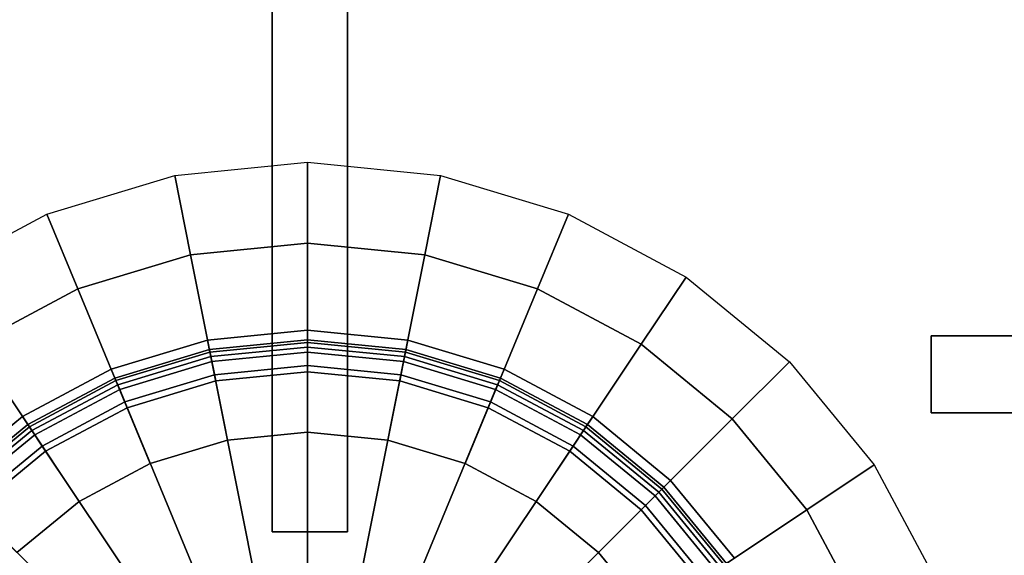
# Model space of a CAD drawing. Extents: x -17.9 to 18, y -14.2 to 13.3.
# Tile 54 of 61: x 9.8 to 15.1, y -3.7 to -0.8. Entities that reach past the tile are written whole.
import ezdxf

# ---------------------------------------------------------------- set-up
doc = ezdxf.new("R2010")
doc.units = 0
for name, color, linetype in [('GAS_ELEMENTS_1', 254, 'CONTINUOUS'), ('GAS_ELEMENTS_1_1', 250, 'CONTINUOUS'), ('GRATE_-_3', 250, 'CONTINUOUS'), ('RGM8058UC_-_BODY', 252, 'CONTINUOUS')]:
    doc.layers.add(name, color=color, linetype=linetype)

msp = doc.modelspace()

# ---------------------------------------------------------------- linework, layer by layer
at = {"layer": 'GAS_ELEMENTS_1'}
for points in [[(11.3532, -1.5757, 6.0709), (11.3532, -2.0057, 6.2174), (10.7314, -2.067, 6.2174), (10.6475, -1.6452, 6.0709)], [(12.059, -1.6452, 6.0709), (11.9751, -2.067, 6.2174), (11.3532, -2.0057, 6.2174), (11.3532, -1.5757, 6.0709)], [(10.6475, -1.6452, 6.0709), (10.7314, -2.067, 6.2174), (10.1335, -2.2484, 6.2174), (9.9689, -1.8511, 6.0709)], [(12.7376, -1.8511, 6.0709), (12.573, -2.2484, 6.2174), (11.9751, -2.067, 6.2174), (12.059, -1.6452, 6.0709)], [(9.9689, -1.8511, 6.0709), (10.1335, -2.2484, 6.2174), (9.5824, -2.5429, 6.2174), (9.3435, -2.1853, 6.0709)], [(13.363, -2.1853, 6.0709), (13.124, -2.5429, 6.2174), (12.573, -2.2484, 6.2174), (12.7376, -1.8511, 6.0709)], [(10.9273, -3.0515, 6.2174), (10.7314, -2.067, 6.2174), (11.3532, -2.0057, 6.2174), (11.3532, -3.0096, 6.2174)], [(11.3532, -3.0096, 6.2174), (11.3532, -2.0057, 6.2174), (11.9751, -2.067, 6.2174), (11.7792, -3.0515, 6.2174)], [(10.5176, -3.1758, 6.2174), (10.1335, -2.2484, 6.2174), (10.7314, -2.067, 6.2174), (10.9273, -3.0515, 6.2174)], [(11.7792, -3.0515, 6.2174), (11.9751, -2.067, 6.2174), (12.573, -2.2484, 6.2174), (12.1888, -3.1758, 6.2174)], [(13.9111, -2.6352, 6.0709), (13.607, -2.9393, 6.2174), (13.124, -2.5429, 6.2174), (13.363, -2.1853, 6.0709)], [(10.1401, -3.3776, 6.2174), (9.5824, -2.5429, 6.2174), (10.1335, -2.2484, 6.2174), (10.5176, -3.1758, 6.2174)], [(12.1888, -3.1758, 6.2174), (12.573, -2.2484, 6.2174), (13.124, -2.5429, 6.2174), (12.5663, -3.3776, 6.2174)], [(11.3532, -3.0096, 6.5461), (11.3532, -2.4681, 6.5461), (10.8216, -2.5204, 6.5461), (10.9273, -3.0515, 6.5461)], [(11.3532, -2.4681, 6.5461), (11.3532, -2.5335, 6.8762), (10.8344, -2.5846, 6.8762), (10.8216, -2.5204, 6.5461)], [(11.7792, -3.0515, 6.5461), (11.8849, -2.5204, 6.5461), (11.3532, -2.4681, 6.5461), (11.3532, -3.0096, 6.5461)], [(11.8849, -2.5204, 6.5461), (11.8721, -2.5846, 6.8762), (11.3532, -2.5335, 6.8762), (11.3532, -2.4681, 6.5461)], [(9.8093, -3.6491, 6.2174), (9.0994, -2.9393, 6.2174), (9.5824, -2.5429, 6.2174), (10.1401, -3.3776, 6.2174)], [(10.9273, -3.0515, 6.5461), (10.8216, -2.5204, 6.5461), (10.3104, -2.6755, 6.5461), (10.5176, -3.1758, 6.5461)], [(10.8216, -2.5204, 6.5461), (10.8344, -2.5846, 6.8762), (10.3354, -2.7359, 6.8762), (10.3104, -2.6755, 6.5461)], [(11.3532, -2.5335, 6.8762), (11.3532, -2.5574, 6.8762), (10.839, -2.6081, 6.8762), (10.8344, -2.5846, 6.8762)], [(11.3532, -2.5574, 6.8762), (11.3532, -2.6892, 7.1238), (10.8648, -2.7373, 7.1238), (10.839, -2.6081, 6.8762)], [(11.8721, -2.5846, 6.8762), (11.8674, -2.6081, 6.8762), (11.3532, -2.5574, 6.8762), (11.3532, -2.5335, 6.8762)], [(11.8674, -2.6081, 6.8762), (11.8417, -2.7373, 7.1238), (11.3532, -2.6892, 7.1238), (11.3532, -2.5574, 6.8762)], [(12.1888, -3.1758, 6.5461), (12.3961, -2.6755, 6.5461), (11.8849, -2.5204, 6.5461), (11.7792, -3.0515, 6.5461)], [(12.3961, -2.6755, 6.5461), (12.371, -2.7359, 6.8762), (11.8721, -2.5846, 6.8762), (11.8849, -2.5204, 6.5461)], [(12.5663, -3.3776, 6.2174), (13.124, -2.5429, 6.2174), (13.607, -2.9393, 6.2174), (12.8972, -3.6491, 6.2174)], [(10.8344, -2.5846, 6.8762), (10.839, -2.6081, 6.8762), (10.3446, -2.758, 6.8762), (10.3354, -2.7359, 6.8762)], [(10.839, -2.6081, 6.8762), (10.8648, -2.7373, 7.1238), (10.395, -2.8798, 7.1238), (10.3446, -2.758, 6.8762)], [(12.3619, -2.758, 6.8762), (12.3114, -2.8798, 7.1238), (11.8417, -2.7373, 7.1238), (11.8674, -2.6081, 6.8762)], [(12.371, -2.7359, 6.8762), (12.3619, -2.758, 6.8762), (11.8674, -2.6081, 6.8762), (11.8721, -2.5846, 6.8762)], [(14.361, -3.1834, 6.0709), (14.0034, -3.4223, 6.2174), (13.607, -2.9393, 6.2174), (13.9111, -2.6352, 6.0709)], [(10.5176, -3.1758, 6.5461), (10.3104, -2.6755, 6.5461), (9.8393, -2.9273, 6.5461), (10.1401, -3.3776, 6.5461)], [(10.3104, -2.6755, 6.5461), (10.3354, -2.7359, 6.8762), (9.8756, -2.9817, 6.8762), (9.8393, -2.9273, 6.5461)], [(12.5663, -3.3776, 6.5461), (12.8672, -2.9273, 6.5461), (12.3961, -2.6755, 6.5461), (12.1888, -3.1758, 6.5461)], [(12.8672, -2.9273, 6.5461), (12.8308, -2.9817, 6.8762), (12.371, -2.7359, 6.8762), (12.3961, -2.6755, 6.5461)], [(10.3354, -2.7359, 6.8762), (10.3446, -2.758, 6.8762), (9.8889, -3.0016, 6.8762), (9.8756, -2.9817, 6.8762)], [(10.3446, -2.758, 6.8762), (10.395, -2.8798, 7.1238), (9.9621, -3.1112, 7.1238), (9.8889, -3.0016, 6.8762)], [(12.8175, -3.0016, 6.8762), (12.7443, -3.1112, 7.1238), (12.3114, -2.8798, 7.1238), (12.3619, -2.758, 6.8762)], [(12.8308, -2.9817, 6.8762), (12.8175, -3.0016, 6.8762), (12.3619, -2.758, 6.8762), (12.371, -2.7359, 6.8762)], [(10.1401, -3.3776, 6.5461), (9.8393, -2.9273, 6.5461), (9.4264, -3.2662, 6.5461), (9.8093, -3.6491, 6.5461)], [(9.8393, -2.9273, 6.5461), (9.8756, -2.9817, 6.8762), (9.4726, -3.3125, 6.8762), (9.4264, -3.2662, 6.5461)], [(12.8972, -3.6491, 6.5461), (13.2801, -3.2662, 6.5461), (12.8672, -2.9273, 6.5461), (12.5663, -3.3776, 6.5461)], [(13.2801, -3.2662, 6.5461), (13.2339, -3.3125, 6.8762), (12.8308, -2.9817, 6.8762), (12.8672, -2.9273, 6.5461)], [(12.8972, -3.6491, 6.2174), (13.607, -2.9393, 6.2174), (14.0034, -3.4223, 6.2174), (13.1688, -3.98, 6.2174)], [(9.8756, -2.9817, 6.8762), (9.8889, -3.0016, 6.8762), (9.4895, -3.3294, 6.8762), (9.4726, -3.3125, 6.8762)], [(9.8889, -3.0016, 6.8762), (9.9621, -3.1112, 7.1238), (9.5827, -3.4226, 7.1238), (9.4895, -3.3294, 6.8762)], [(10.9273, -3.0515, 6.5461), (10.9273, -3.0515, 6.2174), (11.3532, -3.0096, 6.2174), (11.3532, -3.0096, 6.5461)], [(11.3532, -3.0096, 6.5461), (11.3532, -3.0096, 6.2174), (11.7792, -3.0515, 6.2174), (11.7792, -3.0515, 6.5461)], [(13.217, -3.3294, 6.8762), (13.1238, -3.4226, 7.1238), (12.7443, -3.1112, 7.1238), (12.8175, -3.0016, 6.8762)], [(13.2339, -3.3125, 6.8762), (13.217, -3.3294, 6.8762), (12.8175, -3.0016, 6.8762), (12.8308, -2.9817, 6.8762)], [(10.5176, -3.1758, 6.5461), (10.5176, -3.1758, 6.2174), (10.9273, -3.0515, 6.2174), (10.9273, -3.0515, 6.5461)], [(11.7792, -3.0515, 6.5461), (11.7792, -3.0515, 6.2174), (12.1888, -3.1758, 6.2174), (12.1888, -3.1758, 6.5461)], [(10.1401, -3.3776, 6.5461), (10.1401, -3.3776, 6.2174), (10.5176, -3.1758, 6.2174), (10.5176, -3.1758, 6.5461)], [(12.1888, -3.1758, 6.5461), (12.1888, -3.1758, 6.2174), (12.5663, -3.3776, 6.2174), (12.5663, -3.3776, 6.5461)], [(14.6953, -3.8088, 6.0709), (14.298, -3.9733, 6.2174), (14.0034, -3.4223, 6.2174), (14.361, -3.1834, 6.0709)], [(13.1688, -3.98, 6.5461), (13.619, -3.6792, 6.5461), (13.2801, -3.2662, 6.5461), (12.8972, -3.6491, 6.5461)], [(13.619, -3.6792, 6.5461), (13.5646, -3.7155, 6.8762), (13.2339, -3.3125, 6.8762), (13.2801, -3.2662, 6.5461)], [(13.5447, -3.7288, 6.8762), (13.4352, -3.802, 7.1238), (13.1238, -3.4226, 7.1238), (13.217, -3.3294, 6.8762)], [(13.5646, -3.7155, 6.8762), (13.5447, -3.7288, 6.8762), (13.217, -3.3294, 6.8762), (13.2339, -3.3125, 6.8762)], [(9.8093, -3.6491, 6.5461), (9.8093, -3.6491, 6.2174), (10.1401, -3.3776, 6.2174), (10.1401, -3.3776, 6.5461)], [(12.5663, -3.3776, 6.5461), (12.5663, -3.3776, 6.2174), (12.8972, -3.6491, 6.2174), (12.8972, -3.6491, 6.5461)], [(13.1688, -3.98, 6.2174), (14.0034, -3.4223, 6.2174), (14.298, -3.9733, 6.2174), (13.3705, -4.3575, 6.2174)], [(12.8972, -3.6491, 6.5461), (12.8972, -3.6491, 6.2174), (13.1688, -3.98, 6.2174), (13.1688, -3.98, 6.5461)]]:
    msp.add_3dface(points, dxfattribs=at)
at = {"layer": 'GAS_ELEMENTS_1_1'}
for points in [[(11.3532, -2.6892, 7.1238), (11.3532, -2.5189, 7.1238), (10.8315, -2.5703, 7.1238), (10.8648, -2.7373, 7.1238)], [(11.3532, -2.5189, 7.1238), (11.3532, -2.5189, 7.1916), (10.8315, -2.5703, 7.1916), (10.8315, -2.5703, 7.1238)], [(11.3532, -2.5189, 7.1916), (11.3532, -2.585, 7.2556), (10.8444, -2.6351, 7.2556), (10.8315, -2.5703, 7.1916)], [(11.8417, -2.7373, 7.1238), (11.8749, -2.5703, 7.1238), (11.3532, -2.5189, 7.1238), (11.3532, -2.6892, 7.1238)], [(11.8749, -2.5703, 7.1238), (11.8749, -2.5703, 7.1916), (11.3532, -2.5189, 7.1916), (11.3532, -2.5189, 7.1238)], [(11.8749, -2.5703, 7.1916), (11.8621, -2.6351, 7.2556), (11.3532, -2.585, 7.2556), (11.3532, -2.5189, 7.1916)], [(10.8648, -2.7373, 7.1238), (10.8315, -2.5703, 7.1238), (10.3299, -2.7225, 7.1238), (10.395, -2.8798, 7.1238)], [(10.8315, -2.5703, 7.1238), (10.8315, -2.5703, 7.1916), (10.3299, -2.7225, 7.1916), (10.3299, -2.7225, 7.1238)], [(10.8315, -2.5703, 7.1916), (10.8444, -2.6351, 7.2556), (10.3551, -2.7835, 7.2556), (10.3299, -2.7225, 7.1916)], [(11.3532, -2.585, 7.2556), (11.3532, -2.6562, 7.266), (10.8583, -2.7049, 7.266), (10.8444, -2.6351, 7.2556)], [(11.8621, -2.6351, 7.2556), (11.8482, -2.7049, 7.266), (11.3532, -2.6562, 7.266), (11.3532, -2.585, 7.2556)], [(12.3114, -2.8798, 7.1238), (12.3766, -2.7225, 7.1238), (11.8749, -2.5703, 7.1238), (11.8417, -2.7373, 7.1238)], [(12.3766, -2.7225, 7.1916), (12.3513, -2.7835, 7.2556), (11.8621, -2.6351, 7.2556), (11.8749, -2.5703, 7.1916)], [(12.3766, -2.7225, 7.1238), (12.3766, -2.7225, 7.1916), (11.8749, -2.5703, 7.1916), (11.8749, -2.5703, 7.1238)], [(10.8444, -2.6351, 7.2556), (10.8583, -2.7049, 7.266), (10.3824, -2.8493, 7.266), (10.3551, -2.7835, 7.2556)], [(11.3532, -2.6562, 7.266), (11.3532, -3.879, 6.9392), (11.0969, -3.9042, 6.9392), (10.8583, -2.7049, 7.266)], [(11.8482, -2.7049, 7.266), (11.6096, -3.9042, 6.9392), (11.3532, -3.879, 6.9392), (11.3532, -2.6562, 7.266)], [(12.3513, -2.7835, 7.2556), (12.3241, -2.8493, 7.266), (11.8482, -2.7049, 7.266), (11.8621, -2.6351, 7.2556)], [(10.8583, -2.7049, 7.266), (11.0969, -3.9042, 6.9392), (10.8504, -3.979, 6.9392), (10.3824, -2.8493, 7.266)], [(12.3241, -2.8493, 7.266), (11.8561, -3.979, 6.9392), (11.6096, -3.9042, 6.9392), (11.8482, -2.7049, 7.266)], [(10.395, -2.8798, 7.1238), (10.3299, -2.7225, 7.1238), (9.8676, -2.9696, 7.1238), (9.9621, -3.1112, 7.1238)], [(10.3299, -2.7225, 7.1238), (10.3299, -2.7225, 7.1916), (9.8676, -2.9696, 7.1916), (9.8676, -2.9696, 7.1238)], [(10.3299, -2.7225, 7.1916), (10.3551, -2.7835, 7.2556), (9.9042, -3.0245, 7.2556), (9.8676, -2.9696, 7.1916)], [(12.7443, -3.1112, 7.1238), (12.8389, -2.9696, 7.1238), (12.3766, -2.7225, 7.1238), (12.3114, -2.8798, 7.1238)], [(12.8389, -2.9696, 7.1916), (12.8022, -3.0245, 7.2556), (12.3513, -2.7835, 7.2556), (12.3766, -2.7225, 7.1916)], [(12.8389, -2.9696, 7.1238), (12.8389, -2.9696, 7.1916), (12.3766, -2.7225, 7.1916), (12.3766, -2.7225, 7.1238)], [(10.3551, -2.7835, 7.2556), (10.3824, -2.8493, 7.266), (9.9438, -3.0837, 7.266), (9.9042, -3.0245, 7.2556)], [(12.8022, -3.0245, 7.2556), (12.7627, -3.0837, 7.266), (12.3241, -2.8493, 7.266), (12.3513, -2.7835, 7.2556)], [(10.3824, -2.8493, 7.266), (10.8504, -3.979, 6.9392), (10.6232, -4.1004, 6.9392), (9.9438, -3.0837, 7.266)], [(12.7627, -3.0837, 7.266), (12.0833, -4.1004, 6.9392), (11.8561, -3.979, 6.9392), (12.3241, -2.8493, 7.266)], [(9.9621, -3.1112, 7.1238), (9.8676, -2.9696, 7.1238), (9.4623, -3.3022, 7.1238), (9.5827, -3.4226, 7.1238)], [(9.8676, -2.9696, 7.1238), (9.8676, -2.9696, 7.1916), (9.4623, -3.3022, 7.1916), (9.4623, -3.3022, 7.1238)], [(9.8676, -2.9696, 7.1916), (9.9042, -3.0245, 7.2556), (9.509, -3.3489, 7.2556), (9.4623, -3.3022, 7.1916)], [(13.1238, -3.4226, 7.1238), (13.2442, -3.3022, 7.1238), (12.8389, -2.9696, 7.1238), (12.7443, -3.1112, 7.1238)], [(13.2442, -3.3022, 7.1916), (13.1975, -3.3489, 7.2556), (12.8022, -3.0245, 7.2556), (12.8389, -2.9696, 7.1916)], [(13.2442, -3.3022, 7.1238), (13.2442, -3.3022, 7.1916), (12.8389, -2.9696, 7.1916), (12.8389, -2.9696, 7.1238)], [(9.9042, -3.0245, 7.2556), (9.9438, -3.0837, 7.266), (9.5594, -3.3992, 7.266), (9.509, -3.3489, 7.2556)], [(13.1975, -3.3489, 7.2556), (13.1471, -3.3992, 7.266), (12.7627, -3.0837, 7.266), (12.8022, -3.0245, 7.2556)], [(9.9438, -3.0837, 7.266), (10.6232, -4.1004, 6.9392), (10.424, -4.2639, 6.9392), (9.5594, -3.3992, 7.266)], [(13.1471, -3.3992, 7.266), (12.2825, -4.2639, 6.9392), (12.0833, -4.1004, 6.9392), (12.7627, -3.0837, 7.266)], [(13.4352, -3.802, 7.1238), (13.5767, -3.7074, 7.1238), (13.2442, -3.3022, 7.1238), (13.1238, -3.4226, 7.1238)], [(13.5767, -3.7074, 7.1916), (13.5218, -3.7441, 7.2556), (13.1975, -3.3489, 7.2556), (13.2442, -3.3022, 7.1916)], [(13.5767, -3.7074, 7.1238), (13.5767, -3.7074, 7.1916), (13.2442, -3.3022, 7.1916), (13.2442, -3.3022, 7.1238)], [(13.5218, -3.7441, 7.2556), (13.4626, -3.7837, 7.266), (13.1471, -3.3992, 7.266), (13.1975, -3.3489, 7.2556)], [(9.5594, -3.3992, 7.266), (10.424, -4.2639, 6.9392), (10.2606, -4.463, 6.9392), (9.2439, -3.7837, 7.266)], [(13.4626, -3.7837, 7.266), (12.4459, -4.463, 6.9392), (12.2825, -4.2639, 6.9392), (13.1471, -3.3992, 7.266)]]:
    msp.add_3dface(points, dxfattribs=at)
at = {"layer": 'GRATE_-_3'}
for points in [[(11.1648, -0.5414, 7.9261), (11.1648, -3.5387, 7.9811), (11.5642, -3.5387, 7.9811), (11.5642, -0.5431, 7.9261)], [(11.1648, -3.5387, 7.9811), (11.1648, -0.5414, 7.9261), (11.1652, -0.5414, 8.3105), (11.1652, -3.5387, 8.3105)], [(11.5639, -3.5387, 8.3105), (11.1652, -3.5387, 8.3105), (11.1652, -0.5414, 8.3105), (11.5639, -0.5414, 8.3105)], [(11.5642, -3.5387, 7.9811), (11.5639, -3.5387, 8.3105), (11.5639, -0.5414, 8.3105), (11.5642, -0.5431, 7.9261)], [(16.2996, -2.9062, 8.3105), (14.6642, -2.9062, 8.3105), (14.6642, -2.4974, 8.3105), (16.2996, -2.4974, 8.3105)], [(16.2996, -2.4974, 7.9261), (14.6642, -2.4974, 8.0116), (14.6642, -2.9062, 8.0116), (16.2996, -2.9062, 7.9261)], [(16.2996, -2.4974, 7.9261), (16.2996, -2.4974, 8.3105), (14.6642, -2.4974, 8.3105), (14.6642, -2.4974, 8.0116)], [(14.6642, -2.4974, 8.0116), (14.6642, -2.4974, 8.3105), (14.6642, -2.9062, 8.3105), (14.6642, -2.9062, 8.0116)], [(14.6642, -2.9062, 8.0116), (14.6642, -2.9062, 8.3105), (16.2996, -2.9062, 8.3105), (16.2996, -2.9062, 7.9261)], [(11.1648, -3.5387, 7.9811), (11.1652, -3.5387, 8.3105), (11.5639, -3.5387, 8.3105), (11.5642, -3.5387, 7.9811)]]:
    msp.add_3dface(points, dxfattribs=at)
at = {"layer": 'RGM8058UC_-_BODY'}
for points in [[(17.045, -10.5613, 0.0396), (17.045, 9.8603, 0.0396), (5.6879, 9.8603, 0.0396), (5.6879, -10.5613, 0.0396)], [(16.045, 8.8603, 6.0716), (16.045, -9.5613, 6.0716), (5.9629, -9.5613, 6.0716), (5.9629, 8.8603, 6.0716)]]:
    msp.add_3dface(points, dxfattribs=at)

doc.saveas('drawing.dxf')
